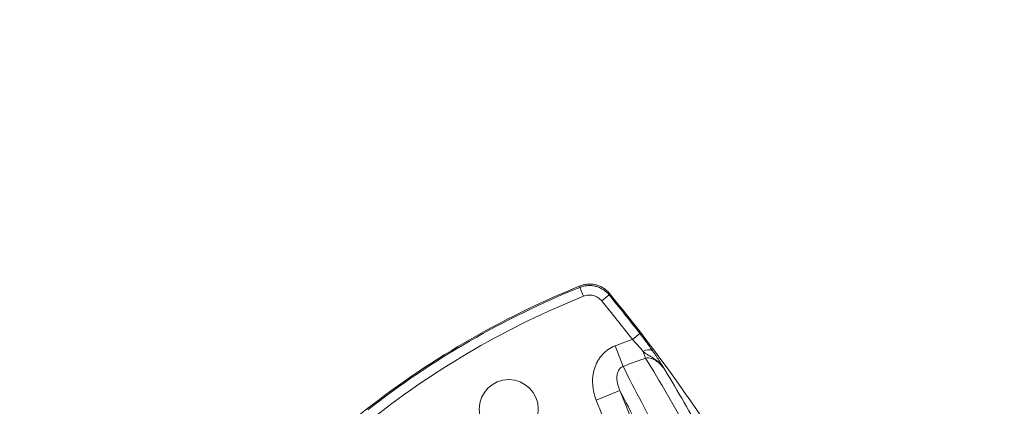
# Model space of a CAD drawing. Header units: millimetres. Extents: x 0 to 16820, y 0 to 11880.
# Tile 80 of 99: x 13528 to 13837, y 6548 to 6669. Entities that reach past the tile are written whole.
import ezdxf

# ---------------------------------------------------------------- set-up
doc = ezdxf.new("R2010")
doc.units = ezdxf.units.MM
doc.header["$LTSCALE"] = 20
doc.styles.add('SLDTEXTSTYLE0', font='TXT', dxfattribs={"width": 0.605})
doc.dimstyles.new('SLDDIMSTYLE0', dxfattribs={"dimtxt": 140, "dimasz": 100, "dimexe": 0, "dimexo": 0.0625, "dimgap": 35, "dimtad": 1, "dimtoh": 1, "dimdec": 1, "dimrnd": 1e-09, "dimzin": 12, "dimdsep": 46, "dimtxsty": 'SLDTEXTSTYLE0', "dimsah": 1, "dimcen": 0, "dimadec": 0, "dimazin": 0, "dimtfac": 1, "dimtofl": 0, "dimtmove": 0, "dimatfit": 3, "dimfxl": 0, "dimfrac": 2, "dimtolj": 1, "dimtzin": 12, "dimarcsym": 0})
doc.dimstyles.new('SLDDIMSTYLE1', dxfattribs={"dimtxt": 140, "dimasz": 100, "dimexe": 0, "dimexo": 0.0625, "dimgap": 35, "dimtad": 1, "dimtoh": 1, "dimdec": 4, "dimlfac": 20, "dimzin": 12, "dimdsep": 46, "dimtxsty": 'SLDTEXTSTYLE0', "dimsah": 1, "dimcen": 0.09, "dimadec": 1, "dimazin": 0, "dimtfac": 1, "dimtofl": 0, "dimtmove": 0, "dimatfit": 3, "dimfxl": 0, "dimfrac": 2, "dimtolj": 1, "dimtzin": 12, "dimarcsym": 0})

# ---------------------------------------------------------------- blocks, each defined once
blk = doc.blocks.new('*D11')
at = {"color": 7, "linetype": 'Continuous', "lineweight": 0}
blk.add_line((15062.98, 8506.56), (13806.48, 6330.23), dxfattribs=at)
blk.add_solid([(15062.98, 8506.56), (14999.99, 8427.45), (15025.97, 8412.45)], dxfattribs=at)
at = {"color": 7, "linetype": 'Continuous', "lineweight": 0, "char_height": 140, "attachment_point": 1, "rotation": 60, "style": 'SLDTEXTSTYLE0'}
for s, insert in [('2513', (14570.84, 8014.77)), ('R', (14501.45, 7894.58))]:
    blk.add_mtext(s, dxfattribs=dict(at, insert=insert))
blk = doc.blocks.new('*D12')
at = {"color": 7, "linetype": 'Continuous', "lineweight": 0}
for q in [(15021.92, 7031.96), (13806.48, 6330.23)]:
    blk.add_line((14382.39, 6662.73), q, dxfattribs=at)
blk.add_solid([(14382.39, 6662.73), (14476.49, 6699.74), (14461.49, 6725.72)], dxfattribs=at)
at = {"color": 7, "linetype": 'Continuous', "lineweight": 0, "char_height": 140, "attachment_point": 1, "rotation": 30, "style": 'SLDTEXTSTYLE0'}
for s, insert in [('665', (14626.7, 7011.64)), ('R', (14506.51, 6942.24))]:
    blk.add_mtext(s, dxfattribs=dict(at, insert=insert))
blk = doc.blocks.new('*D13')
at = {"color": 7, "linetype": 'Continuous', "lineweight": 0}
for p, q in [((12765.91, 6330.23), (11016.98, 6330.23)), ((14847.06, 6330.23), (16595.98, 6330.23))]:
    blk.add_line(p, q, dxfattribs=at)
blk.add_arc((13806.48, 6330.23), 2759.5, 0, 180, dxfattribs=at)
for points in [[(11046.98, 6330.23), (11063.79, 6429.95), (11033.8, 6430.49)], [(16565.98, 6330.23), (16579.17, 6430.49), (16549.18, 6429.95)]]:
    blk.add_solid(points, dxfattribs=at)
at = {"color": 7, "linetype": 'Continuous', "lineweight": 0, "char_height": 140, "attachment_point": 1, "style": 'SLDTEXTSTYLE0'}
for s, insert in [('180°', (13663.69, 9270.2)), ('+', (13551.45, 9270.2))]:
    blk.add_mtext(s, dxfattribs=dict(at, insert=insert))

msp = doc.modelspace()

# ---------------------------------------------------------------- linework, layer by layer
at = {"color": 8, "linetype": 'Continuous', "lineweight": 0}
for p, q in [((13703.7735213, 6584.9290234), (13704.8939897, 6582.1505528)), ((13712.9324109, 6582.5936016), (13710.6182957, 6580.6909142)), ((13722.605279, 6570.4492909), (13720.2331626, 6568.619424)), ((13717.3132419, 6560.1426862), (13714.813334, 6566.5881995)), ((13724.3832603, 6562.7611917), (13723.650484, 6564.8365773)), ((13716.3230281, 6552.5829553), (13708.9244808, 6549.5686233)), ((13716.3230281, 6552.5829553), (13733.1089261, 6511.3826965)), ((13725.7103787, 6508.3683645), (13708.9244808, 6549.5686233))]:
    msp.add_line(p, q, dxfattribs=at)
at = {"color": 8, "linetype": 'Continuous', "lineweight": 0, "flags": 128}
for points in [[(13703.7735213, 6584.9290234), (13703.8141365, 6585.0793701), (13703.8961242, 6585.3827413)], [(13713.044539, 6583.0476936), (13712.969553, 6582.7440715), (13712.9324109, 6582.5936016)]]:
    msp.add_lwpolyline(points, dxfattribs=at)
at = {"color": 7, "linetype": 'Continuous', "lineweight": 30}
for radius in [2513, 665]:
    msp.add_circle((13806.483798, 6330.2342175), radius, dxfattribs=at)
at = {"color": 7, "linetype": 'Continuous', "lineweight": 0}
msp.add_circle((13681.483798, 6546.7405685), 9.25, dxfattribs=at)
for centre, radius, start, end in [((13806.483798, 6330.2342175), 275, 111.903600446, 128.710826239), ((13327.0069818, 6265.2820497), 500, 33.551976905, 39.459400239)]:
    msp.add_arc(centre, radius, start, end, dxfattribs=at)
at = {"color": 8, "linetype": 'Continuous', "lineweight": 0}
for centre, radius, start, end in [((13806.483798, 6330.2342175), 274.6249171, 111.962645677, 128.037354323), ((13806.483798, 6330.2342175), 271.6290285, 111.962645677, 128.037354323), ((13327.0069818, 6265.2820497), 499.6249171, 37.646840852, 39.427367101), ((13327.0069818, 6265.2820497), 496.6290285, 37.646840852, 39.427367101), ((13806.483798, 6330.2342175), 253.5087351, 109.890733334, 111.198903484), ((13725.2323255, 6562.8691346), 2.5244907, 56.228518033, 128.79959251), ((13806.483798, 6330.2342175), 246.5954015, 109.447088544, 111.198903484)]:
    msp.add_arc(centre, radius, start, end, dxfattribs=at)
for points, knots in [([(13703.7735213, 6584.9290234), (13704.1677997, 6585.0876783), (13704.5706693, 6585.2135155), (13705.3932119, 6585.401004), (13705.8161318, 6585.4626209), (13706.6569946, 6585.5177007), (13707.0761192, 6585.5119927), (13707.7028696, 6585.4541629), (13707.9114621, 6585.4266372), (13708.3279844, 6585.3547216), (13708.5364885, 6585.3101179), (13709.1502714, 6585.1530919), (13709.5471352, 6585.0172327), (13710.3167603, 6584.6845467), (13710.6915923, 6584.4863791), (13711.7640227, 6583.8046167), (13712.3920806, 6583.2497625), (13712.9324109, 6582.5936016)], [0, 0, 0, 0, 0.125, 0.125, 0.25, 0.25, 0.375, 0.375, 0.4375, 0.4375, 0.5, 0.5, 0.625, 0.625, 0.75, 0.75, 1, 1, 1, 1]), ([(13710.6182957, 6580.6909142), (13710.280807, 6581.1013798), (13709.8884341, 6581.4485167), (13709.2182509, 6581.875039), (13708.9839836, 6581.9990112), (13708.5029505, 6582.2071014), (13708.2548862, 6582.2920614), (13707.7433173, 6582.4229393), (13707.4806941, 6582.468178), (13706.9583088, 6582.5162372), (13706.696312, 6582.5197022), (13706.1706908, 6582.4850081), (13705.906329, 6582.4463291), (13705.392204, 6582.3287774), (13705.1404064, 6582.2499248), (13704.8939897, 6582.1505528)], [0, 0, 0, 0, 0.25, 0.25, 0.375, 0.375, 0.5, 0.5, 0.625, 0.625, 0.75, 0.75, 0.875, 0.875, 1, 1, 1, 1]), ([(13722.605279, 6570.4492909), (13723.347605, 6569.4869892), (13724.061115, 6568.539673), (13724.917081, 6567.3751099), (13725.0867719, 6567.1427351), (13725.4172344, 6566.6872032), (13725.5786328, 6566.4631999), (13726.0514046, 6565.8025127), (13726.3514296, 6565.3770703), (13726.6356442, 6564.9676459)], [0, 0, 0, 0, 0.5, 0.5, 0.625, 0.625, 0.75, 0.75, 1, 1, 1, 1]), ([(13708.9244808, 6549.5686233), (13708.6071703, 6550.347448), (13708.3542424, 6551.1411575), (13707.9758186, 6552.7580377), (13707.8502377, 6553.5811887), (13707.7382986, 6555.259678), (13707.7534673, 6556.0948855), (13707.8873985, 6557.3373309), (13707.9506709, 6557.7499606), (13708.1168006, 6558.5719926), (13708.219945, 6558.9814877), (13708.5856411, 6560.1812307), (13708.9051183, 6560.9509204), (13709.50951, 6562.0556047), (13709.7320157, 6562.4147896), (13710.2106302, 6563.0992859), (13710.4678174, 6563.4267138), (13711.0188674, 6564.0511703), (13711.3127217, 6564.348206), (13711.9392796, 6564.9100762), (13712.2690566, 6565.1719418), (13713.2928092, 6565.8894822), (13714.0264501, 6566.2830047), (13714.813334, 6566.5881995)], [0, 0, 0, 0, 0.125, 0.125, 0.25, 0.25, 0.375, 0.375, 0.4375, 0.4375, 0.5, 0.5, 0.625, 0.625, 0.6875, 0.6875, 0.75, 0.75, 0.8125, 0.8125, 0.875, 0.875, 1, 1, 1, 1]), ([(13723.650484, 6564.8365773), (13723.4082489, 6565.123158), (13723.1526948, 6565.4198597), (13722.6165491, 6566.0318843), (13722.3339296, 6566.3494391), (13721.4631964, 6567.3131907), (13720.8595123, 6567.9629494), (13720.2331626, 6568.619424)], [0, 0, 0, 0, 0.25, 0.25, 0.5, 0.5, 1, 1, 1, 1]), ([(13723.650484, 6564.8365773), (13723.9341396, 6564.5804559), (13724.2218528, 6564.3489334), (13724.8192035, 6563.9308064), (13725.1304217, 6563.7434179), (13725.7690279, 6563.3739188), (13726.0948371, 6563.1901326), (13726.7356559, 6562.7956633), (13727.0502221, 6562.5856573), (13727.9592614, 6561.9121365), (13728.5218107, 6561.4043178), (13729.2937938, 6560.5779748), (13729.5393533, 6560.2919234), (13730.0069857, 6559.7022921), (13730.2281293, 6559.4001335), (13730.4398089, 6559.0870964)], [0, 0, 0, 0, 0.125, 0.125, 0.25, 0.25, 0.375, 0.375, 0.5, 0.5, 0.75, 0.75, 0.875, 0.875, 1, 1, 1, 1]), ([(13726.6356442, 6564.9676459), (13726.8498081, 6564.6591328), (13727.0535903, 6564.3619296), (13727.4379947, 6563.7946724), (13727.6192683, 6563.523677), (13728.1368071, 6562.7411471), (13728.4476973, 6562.2588737), (13729.0426663, 6561.324992), (13729.3268042, 6560.873323), (13729.7476077, 6560.2006579), (13729.8867817, 6559.9774794), (13730.0946743, 6559.6433178), (13730.1638235, 6559.5320361), (13730.301925, 6559.3095576), (13730.3705386, 6559.1989074), (13730.4398089, 6559.0870964)], [0, 0, 0, 0, 0.125, 0.125, 0.25, 0.25, 0.5, 0.5, 0.75, 0.75, 0.875, 0.875, 0.9375, 0.9375, 1, 1, 1, 1]), ([(13717.3132419, 6560.1426862), (13717.1273916, 6560.0817582), (13716.9524274, 6559.9988469), (13716.6243653, 6559.788868), (13716.4745224, 6559.6632978), (13716.0765354, 6559.2447973), (13715.8861074, 6558.9217442), (13715.6758596, 6558.4144213), (13715.6188583, 6558.2417787), (13715.5267653, 6557.8972006), (13715.4913516, 6557.7244498), (13715.4104454, 6557.2051026), (13715.3900633, 6556.8555418), (13715.3978944, 6556.1659452), (13715.4259484, 6555.8254651), (13715.5194272, 6555.1512062), (13715.5852459, 6554.816709), (13715.8282818, 6553.832444), (13716.0503447, 6553.1983729), (13716.3230281, 6552.5829553)], [0, 0, 0, 0, 0.0625, 0.0625, 0.125, 0.125, 0.25, 0.25, 0.3125, 0.3125, 0.375, 0.375, 0.5, 0.5, 0.625, 0.625, 0.75, 0.75, 1, 1, 1, 1]), ([(13717.3132419, 6560.1426862), (13721.1770039, 6552.6795273), (13725.1253895, 6544.9913795), (13733.1918148, 6529.1659953), (13737.3078681, 6521.0326329), (13741.5083184, 6512.6770372)], [0, 0, 0, 0, 0.5, 0.5, 1, 1, 1, 1]), ([(13730.4398089, 6559.0870964), (13730.0999575, 6559.5845179), (13729.7248722, 6560.0572898), (13728.8981185, 6560.940494), (13728.4507798, 6561.3476361), (13727.7098624, 6561.8872349), (13727.4494696, 6562.0559121), (13726.9061241, 6562.3559272), (13726.623677, 6562.4875424), (13726.0285095, 6562.6990667), (13725.7119669, 6562.7797383), (13725.0612413, 6562.8511452), (13724.7198535, 6562.8425133), (13724.3832603, 6562.7611917)], [0, 0, 0, 0, 0.25, 0.25, 0.5, 0.5, 0.625, 0.625, 0.75, 0.75, 0.875, 0.875, 1, 1, 1, 1]), ([(13738.3019759, 6509.28372), (13734.5024169, 6516.8700833), (13730.7709846, 6524.2714391), (13723.4433408, 6538.7069411), (13719.848397, 6545.7385731), (13716.3230281, 6552.5829553)], [0, 0, 0, 0, 0.5, 0.5, 1, 1, 1, 1])]:
    msp.add_open_spline(points, degree=3, knots=knots, dxfattribs=at)
at = {"color": 7, "linetype": 'Continuous', "lineweight": 0}
msp.add_open_spline([(13713.044539, 6583.0476936), (13712.5048735, 6583.7033061), (13711.8776661, 6584.257793), (13710.806686, 6584.9391561), (13710.4322718, 6585.1372675), (13709.6635905, 6585.4698261), (13709.2672201, 6585.6056374), (13708.6542143, 6585.7626256), (13708.4459529, 6585.8072288), (13708.0298535, 6585.879161), (13707.8214789, 6585.9066972), (13707.1954018, 6585.9645727), (13706.7767517, 6585.9703296), (13705.9368919, 6585.915436), (13705.514382, 6585.8539466), (13704.6925662, 6585.6667702), (13704.2900555, 6585.5411294), (13703.8961242, 6585.3827413)], degree=3, knots=[0, 0, 0, 0, 0.25, 0.25, 0.375, 0.375, 0.5, 0.5, 0.5625, 0.5625, 0.625, 0.625, 0.75, 0.75, 0.875, 0.875, 1, 1, 1, 1], dxfattribs=at)
at = {"color": 8, "linetype": 'Continuous', "lineweight": 0}
for points in [[(13738.0025097, 6539.3037844), (13733.5397034, 6547.4394141), (13728.9869288, 6555.2542744), (13724.3832603, 6562.7611917)], [(13730.4398089, 6559.0870964), (13734.4774242, 6552.3933271), (13738.4711776, 6545.4605079), (13742.3945553, 6538.2801132)]]:
    msp.add_open_spline(points, degree=3, dxfattribs=at)

# ---------------------------------------------------------------- dimensions: what is measured, and where the dimension line sits
at = {"color": 7, "linetype": 'Continuous', "lineweight": 0}
dim = msp.add_angular_dim_2l(base=(13806.483798, 9089.7342175), line1=((14847.0584552, 6330.2342175), (13806.483798, 6330.2342175)), line2=((12765.9091409, 6330.2342175), (13806.483798, 6330.2342175)), text='+<>', dimstyle='SLDDIMSTYLE1', dxfattribs=at)
dim.commit()
dim.dimension.update_dxf_attribs({"geometry": '*D13', "text_midpoint": (13806.483798, 9089.7342175), "dimtype": 162})
for mpoint, picture, middle in [((15062.983798, 8506.5560572), '*D11', (14800.6900497, 8052.2498122)), ((14382.3906915, 6662.7342175), '*D12', (14799.7950487, 6903.72282))]:
    dim = msp.add_radius_dim(center=(13806.483798, 6330.2342175), mpoint=mpoint, dimstyle='SLDDIMSTYLE0', dxfattribs=at)
    dim.commit()
    dim.dimension.update_dxf_attribs({"geometry": picture, "text_midpoint": middle, "dimtype": 164})

doc.saveas('drawing.dxf')
